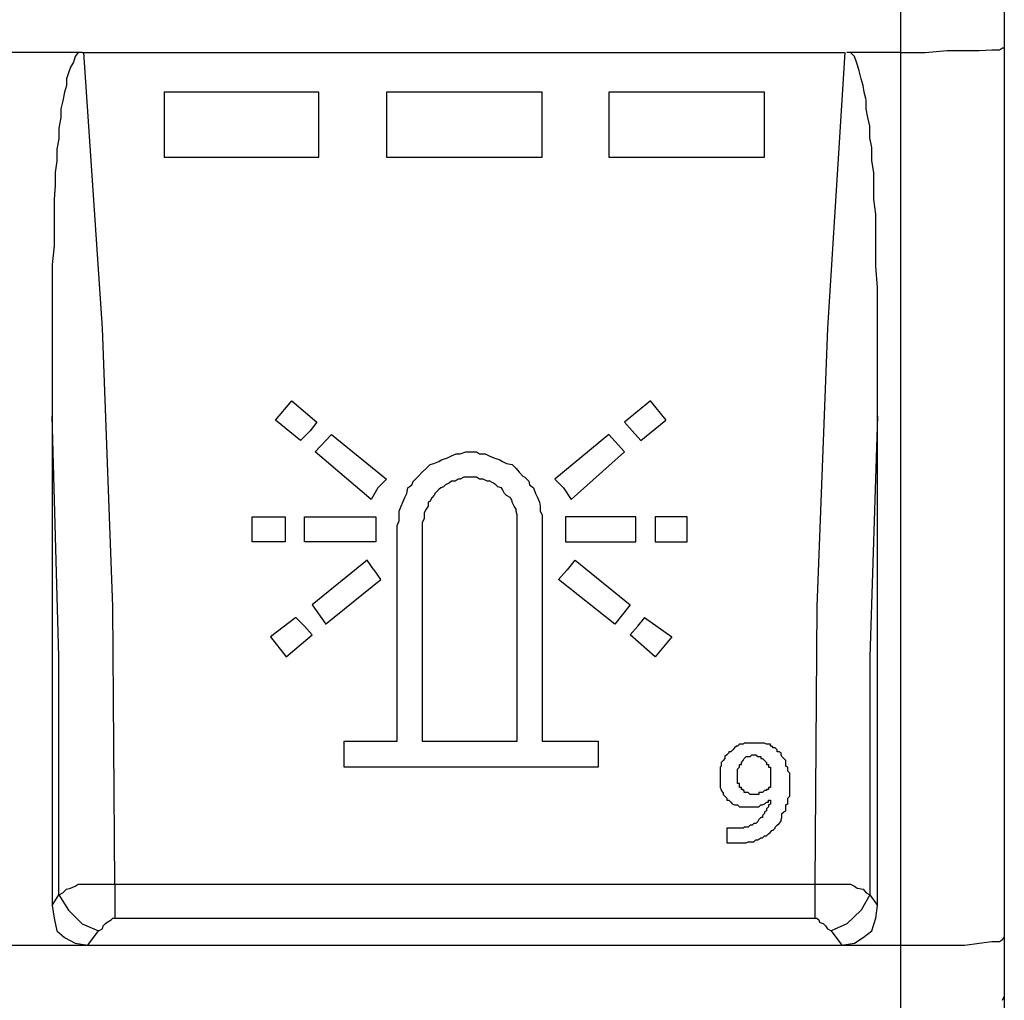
# Model space of a CAD drawing. Extents: x 0 to 283, y 0 to 196.
# Tile 12 of 35: x 85 to 99, y 94 to 108. Entities that reach past the tile are written whole.
import ezdxf

# ---------------------------------------------------------------- set-up
doc = ezdxf.new("R2010")
doc.units = 0
doc.layers.add('LAYER_1', color=7, linetype='CONTINUOUS')

msp = doc.modelspace()

# ---------------------------------------------------------------- linework, layer by layer
at = {"layer": 'LAYER_1', "color": 7}
for points in [[(99.178, 121.555), (99.178, 80.431)], [(97.734, 80.836), (97.734, 120.732)], [(86.302, 107.087), (84.548, 107.087)], [(86.248, 107.087), (86.208, 107.033)], [(86.302, 107.087), (86.248, 107.087)], [(86.302, 107.087), (96.951, 107.087)], [(86.586, 103.24), (86.329, 107.087)], [(96.951, 107.087), (96.708, 103.24)], [(97.032, 107.087), (96.978, 107.087)], [(97.734, 107.087), (96.979, 107.087)], [(97.086, 107.033), (97.032, 107.087)], [(97.734, 107.087), (98.072, 107.087)], [(98.072, 107.087), (98.382, 107.114)], [(98.382, 107.114), (98.625, 107.114)], [(98.625, 107.114), (98.827, 107.114)], [(98.827, 107.114), (99.003, 107.127)], [(99.003, 107.127), (99.111, 107.127)], [(99.111, 107.127), (99.151, 107.154)], [(99.151, 107.154), (99.178, 107.154)], [(86.181, 106.952), (86.141, 106.885)], [(86.208, 107.033), (86.181, 106.952)], [(97.113, 106.952), (97.086, 107.033)], [(97.127, 106.911), (97.113, 106.951)], [(86.141, 106.884), (86.114, 106.804)], [(97.154, 106.83), (97.127, 106.912)], [(97.181, 106.722), (97.154, 106.83)], [(86.114, 106.804), (86.087, 106.722)], [(86.087, 106.722), (86.087, 106.628)], [(97.208, 106.628), (97.181, 106.722)], [(86.087, 106.628), (86.059, 106.534)], [(97.221, 106.533), (97.208, 106.627)], [(86.032, 106.412), (86.006, 106.303)], [(86.059, 106.533), (86.033, 106.412)], [(89.609, 106.533), (87.45, 106.533)], [(87.45, 106.533), (87.45, 105.629)], [(89.609, 105.629), (89.609, 106.534)], [(92.727, 106.533), (90.554, 106.533)], [(90.554, 106.533), (90.554, 105.629)], [(92.727, 105.629), (92.727, 106.534)], [(95.831, 106.533), (93.658, 106.533)], [(93.658, 106.533), (93.658, 105.629)], [(95.831, 105.629), (95.831, 106.534)], [(97.248, 106.426), (97.222, 106.534)], [(97.248, 106.304), (97.248, 106.425)], [(86.006, 106.304), (86.006, 106.183)], [(97.275, 106.183), (97.248, 106.303)], [(86.006, 106.183), (85.979, 106.034)], [(97.302, 106.061), (97.275, 106.182)], [(85.979, 106.034), (85.979, 105.886)], [(97.302, 105.899), (97.302, 106.061)], [(85.979, 105.885), (85.952, 105.737)], [(97.329, 105.764), (97.303, 105.899)], [(85.952, 105.737), (85.952, 105.575)], [(97.329, 105.575), (97.329, 105.764)], [(85.952, 105.575), (85.925, 105.413)], [(87.45, 105.629), (89.609, 105.629)], [(90.554, 105.629), (92.727, 105.629)], [(93.658, 105.629), (95.831, 105.629)], [(97.356, 105.413), (97.329, 105.575)], [(85.925, 105.413), (85.925, 105.238)], [(97.356, 105.238), (97.356, 105.413)], [(85.925, 105.238), (85.911, 105.035)], [(97.356, 105.035), (97.356, 105.237)], [(85.911, 105.035), (85.911, 104.833)], [(97.383, 104.832), (97.356, 105.035)], [(85.911, 104.832), (85.911, 104.631)], [(97.383, 104.603), (97.383, 104.832)], [(85.911, 104.63), (85.911, 104.387)], [(97.383, 104.36), (97.383, 104.603)], [(85.911, 104.388), (85.884, 104.131)], [(97.383, 104.104), (97.383, 104.36)], [(85.884, 104.131), (85.884, 103.861)], [(97.41, 103.807), (97.384, 104.104)], [(85.884, 103.861), (85.884, 103.537)], [(97.41, 103.51), (97.41, 103.807)], [(85.884, 103.537), (85.884, 103.213)], [(97.41, 103.186), (97.41, 103.51)], [(86.734, 99.354), (86.586, 103.241)], [(96.708, 103.24), (96.56, 99.354)], [(85.884, 103.213), (85.884, 102.835)], [(97.41, 102.808), (97.41, 103.186)], [(85.884, 102.835), (85.884, 102.43)], [(97.41, 102.431), (97.41, 102.808)], [(85.884, 102.431), (85.884, 102.012)], [(97.41, 102.012), (97.41, 102.43)], [(89.002, 101.958), (89.231, 102.228)], [(89.231, 102.228), (89.582, 101.931)], [(94.238, 102.228), (93.874, 101.931)], [(94.455, 101.958), (94.238, 102.228)], [(85.979, 98.652), (85.884, 102.012)], [(85.884, 102.012), (85.884, 95.183)], [(97.41, 102.012), (97.302, 98.652)], [(97.41, 95.183), (97.41, 102.012)], [(89.353, 101.675), (89.002, 101.958)], [(89.582, 101.931), (89.488, 101.81)], [(93.874, 101.931), (93.982, 101.81)], [(94.104, 101.675), (94.454, 101.958)], [(89.488, 101.81), (89.353, 101.674)], [(89.555, 101.513), (89.784, 101.756)], [(89.784, 101.756), (90.554, 101.134)], [(93.658, 101.756), (92.902, 101.134)], [(93.874, 101.513), (93.658, 101.756)], [(93.982, 101.81), (94.103, 101.674)], [(90.338, 100.851), (89.556, 101.513)], [(91.405, 101.432), (91.458, 101.458)], [(91.458, 101.458), (91.525, 101.486)], [(91.526, 101.486), (91.58, 101.486)], [(91.58, 101.486), (91.661, 101.513)], [(91.661, 101.513), (91.728, 101.513)], [(91.728, 101.513), (91.809, 101.513)], [(91.809, 101.513), (91.849, 101.485)], [(91.85, 101.486), (91.93, 101.486)], [(91.931, 101.486), (91.985, 101.458)], [(91.985, 101.458), (92.052, 101.432)], [(93.132, 100.851), (93.874, 101.513)], [(91.107, 101.283), (91.161, 101.337)], [(91.161, 101.337), (91.215, 101.351)], [(91.215, 101.351), (91.282, 101.378)], [(91.283, 101.378), (91.323, 101.405)], [(91.323, 101.405), (91.405, 101.432)], [(92.052, 101.432), (92.133, 101.405)], [(92.133, 101.405), (92.174, 101.378)], [(92.174, 101.378), (92.227, 101.351)], [(92.227, 101.351), (92.308, 101.337)], [(92.308, 101.337), (92.362, 101.283)], [(90.986, 101.161), (90.999, 101.175)], [(90.999, 101.175), (91.053, 101.229)], [(91.053, 101.229), (91.107, 101.284)], [(92.363, 101.283), (92.403, 101.229)], [(92.403, 101.229), (92.457, 101.175)], [(92.457, 101.175), (92.484, 101.162)], [(90.554, 101.135), (90.433, 101.014)], [(90.851, 101.013), (90.905, 101.054)], [(90.905, 101.054), (90.932, 101.108)], [(90.932, 101.107), (90.986, 101.161)], [(91.377, 101.054), (91.35, 101.027)], [(91.431, 101.081), (91.377, 101.054)], [(91.458, 101.107), (91.431, 101.081)], [(91.512, 101.107), (91.458, 101.107)], [(91.553, 101.135), (91.512, 101.107)], [(91.58, 101.135), (91.553, 101.135)], [(91.633, 101.161), (91.58, 101.135)], [(91.688, 101.161), (91.634, 101.161)], [(91.728, 101.161), (91.688, 101.161)], [(91.782, 101.161), (91.728, 101.161)], [(91.809, 101.161), (91.782, 101.161)], [(91.85, 101.135), (91.809, 101.161)], [(91.904, 101.135), (91.85, 101.135)], [(91.958, 101.107), (91.904, 101.135)], [(91.985, 101.107), (91.958, 101.107)], [(92.038, 101.081), (91.984, 101.108)], [(92.079, 101.054), (92.038, 101.081)], [(92.106, 101.027), (92.079, 101.054)], [(92.484, 101.161), (92.538, 101.107)], [(92.538, 101.107), (92.551, 101.054)], [(92.551, 101.054), (92.605, 101.014)], [(92.902, 101.135), (93.024, 101.014)], [(90.433, 101.013), (90.338, 100.851)], [(90.81, 100.878), (90.838, 100.932)], [(90.838, 100.932), (90.851, 101.013)], [(91.215, 100.905), (91.189, 100.878)], [(91.229, 100.932), (91.216, 100.905)], [(91.283, 100.987), (91.229, 100.932)], [(91.31, 101.013), (91.283, 100.987)], [(91.35, 101.027), (91.31, 101.014)], [(92.16, 101.013), (92.106, 101.027)], [(92.174, 100.987), (92.16, 101.013)], [(92.201, 100.932), (92.174, 100.987)], [(92.227, 100.905), (92.201, 100.932)], [(92.281, 100.878), (92.227, 100.905)], [(92.605, 101.013), (92.632, 100.932)], [(92.632, 100.932), (92.659, 100.878)], [(93.024, 101.013), (93.132, 100.851)], [(90.756, 100.757), (90.783, 100.811)], [(90.783, 100.811), (90.81, 100.878)], [(91.161, 100.824), (91.134, 100.811)], [(91.134, 100.811), (91.134, 100.757)], [(91.188, 100.878), (91.162, 100.824)], [(92.308, 100.824), (92.282, 100.878)], [(92.308, 100.811), (92.308, 100.824)], [(92.336, 100.757), (92.308, 100.811)], [(92.659, 100.878), (92.687, 100.811)], [(92.687, 100.811), (92.7, 100.757)], [(90.729, 100.689), (90.756, 100.757)], [(90.729, 100.635), (90.729, 100.689)], [(90.729, 100.554), (90.729, 100.635)], [(91.08, 100.662), (91.08, 100.635)], [(91.08, 100.635), (91.08, 100.581)], [(91.107, 100.716), (91.081, 100.662)], [(91.134, 100.757), (91.107, 100.716)], [(92.363, 100.716), (92.336, 100.757)], [(92.363, 100.689), (92.363, 100.716)], [(92.376, 100.635), (92.363, 100.689)], [(92.376, 100.581), (92.376, 100.635)], [(92.7, 100.757), (92.7, 100.689)], [(92.7, 100.689), (92.727, 100.635)], [(92.727, 100.635), (92.727, 100.554)], [(88.678, 100.609), (89.137, 100.609)], [(88.678, 100.258), (88.678, 100.609)], [(89.137, 100.609), (89.137, 100.433)], [(89.407, 100.609), (90.405, 100.609)], [(89.407, 100.258), (89.407, 100.609)], [(90.406, 100.609), (90.406, 100.433)], [(90.702, 100.487), (90.729, 100.554)], [(90.702, 97.477), (90.702, 100.486)], [(91.08, 100.581), (91.053, 100.527)], [(91.053, 100.527), (91.053, 100.487)], [(91.053, 100.487), (91.053, 97.477)], [(92.376, 100.527), (92.376, 100.581)], [(92.376, 100.487), (92.376, 100.527)], [(92.376, 97.477), (92.376, 100.486)], [(92.727, 100.554), (92.727, 100.527)], [(92.727, 100.527), (92.727, 100.487)], [(92.727, 100.487), (92.727, 97.477)], [(93.051, 100.609), (93.051, 100.433)], [(94.036, 100.609), (93.051, 100.609)], [(94.036, 100.258), (94.036, 100.609)], [(94.306, 100.609), (94.306, 100.433)], [(94.751, 100.609), (94.306, 100.609)], [(94.751, 100.258), (94.751, 100.609)], [(89.137, 100.433), (89.137, 100.258)], [(90.406, 100.433), (90.406, 100.258)], [(93.051, 100.433), (93.051, 100.258)], [(94.306, 100.433), (94.306, 100.258)], [(89.137, 100.258), (88.677, 100.258)], [(90.406, 100.258), (89.407, 100.258)], [(93.051, 100.258), (94.036, 100.258)], [(94.306, 100.258), (94.751, 100.258)], [(90.284, 100.001), (89.515, 99.38)], [(90.378, 99.866), (90.284, 100.001)], [(93.078, 99.866), (93.186, 100.001)], [(93.186, 100.001), (93.955, 99.38)], [(90.473, 99.731), (90.379, 99.866)], [(92.956, 99.731), (93.077, 99.866)], [(89.703, 99.11), (90.473, 99.731)], [(93.739, 99.11), (92.956, 99.731)], [(86.761, 95.48), (86.734, 99.353)], [(89.514, 99.38), (89.704, 99.11)], [(93.955, 99.38), (93.739, 99.11)], [(96.56, 99.354), (96.533, 95.48)], [(89.285, 99.204), (88.934, 98.935)], [(89.407, 99.084), (89.285, 99.204)], [(94.063, 99.084), (94.158, 99.204)], [(94.157, 99.204), (94.536, 98.935)], [(89.514, 98.962), (89.407, 99.083)], [(93.955, 98.962), (94.063, 99.083)], [(88.934, 98.935), (89.15, 98.652)], [(89.15, 98.652), (89.515, 98.961)], [(94.306, 98.652), (93.955, 98.961)], [(94.535, 98.935), (94.306, 98.652)], [(85.979, 95.331), (85.979, 98.651)], [(97.302, 98.652), (97.302, 95.332)], [(89.96, 97.477), (90.702, 97.477)], [(89.96, 97.112), (89.96, 97.477)], [(91.053, 97.477), (92.376, 97.477)], [(92.727, 97.477), (93.51, 97.477)], [(93.51, 97.477), (93.51, 97.112)], [(95.332, 97.329), (95.332, 97.315)], [(95.359, 97.329), (95.332, 97.329)], [(95.386, 97.356), (95.359, 97.329)], [(95.413, 97.383), (95.386, 97.356)], [(95.44, 97.409), (95.413, 97.383)], [(95.413, 97.383), (95.413, 97.383)], [(95.453, 97.409), (95.44, 97.409)], [(95.48, 97.436), (95.454, 97.409)], [(95.507, 97.436), (95.48, 97.436)], [(95.534, 97.436), (95.507, 97.436)], [(95.548, 97.45), (95.534, 97.437)], [(95.575, 97.45), (95.548, 97.45)], [(95.602, 97.45), (95.575, 97.45)], [(95.629, 97.45), (95.602, 97.45)], [(95.656, 97.45), (95.629, 97.45)], [(95.683, 97.45), (95.656, 97.45)], [(95.737, 97.45), (95.683, 97.45)], [(95.75, 97.45), (95.737, 97.45)], [(95.777, 97.45), (95.75, 97.45)], [(95.804, 97.45), (95.777, 97.45)], [(95.831, 97.45), (95.804, 97.45)], [(95.831, 97.45), (95.831, 97.45)], [(95.858, 97.436), (95.831, 97.45)], [(95.885, 97.436), (95.858, 97.436)], [(95.912, 97.436), (95.885, 97.436)], [(95.912, 97.409), (95.912, 97.436)], [(95.939, 97.409), (95.912, 97.409)], [(95.953, 97.383), (95.939, 97.409)], [(95.98, 97.383), (95.953, 97.383)], [(96.006, 97.356), (95.98, 97.383)], [(96.006, 97.329), (96.006, 97.356)], [(96.034, 97.329), (96.006, 97.329)], [(96.061, 97.315), (96.034, 97.328)], [(95.251, 97.207), (95.224, 97.18)], [(95.278, 97.234), (95.251, 97.207)], [(95.251, 97.207), (95.251, 97.207)], [(95.305, 97.288), (95.278, 97.261)], [(95.278, 97.261), (95.278, 97.234)], [(95.332, 97.315), (95.305, 97.288)], [(95.507, 97.18), (95.534, 97.207)], [(95.534, 97.207), (95.548, 97.235)], [(95.534, 97.207), (95.534, 97.207)], [(95.548, 97.234), (95.574, 97.261)], [(95.548, 97.234), (95.548, 97.234)], [(95.575, 97.261), (95.601, 97.261)], [(95.575, 97.261), (95.575, 97.261)], [(95.602, 97.261), (95.628, 97.261)], [(95.602, 97.261), (95.602, 97.261)], [(95.629, 97.261), (95.655, 97.288)], [(95.629, 97.261), (95.629, 97.261)], [(95.656, 97.288), (95.682, 97.288)], [(95.656, 97.288), (95.656, 97.288)], [(95.683, 97.288), (95.71, 97.288)], [(95.683, 97.288), (95.683, 97.288)], [(95.683, 97.288), (95.683, 97.288)], [(95.71, 97.288), (95.736, 97.261)], [(95.71, 97.288), (95.71, 97.288)], [(95.737, 97.261), (95.75, 97.261)], [(95.737, 97.261), (95.737, 97.261)], [(95.75, 97.261), (95.777, 97.261)], [(95.75, 97.261), (95.75, 97.261)], [(95.777, 97.261), (95.777, 97.234)], [(95.777, 97.261), (95.777, 97.261)], [(95.777, 97.234), (95.804, 97.234)], [(95.804, 97.234), (95.831, 97.207)], [(95.804, 97.234), (95.804, 97.234)], [(95.831, 97.207), (95.858, 97.18)], [(95.831, 97.207), (95.831, 97.207)], [(96.061, 97.288), (96.061, 97.315)], [(96.074, 97.261), (96.061, 97.288)], [(96.101, 97.234), (96.074, 97.261)], [(96.128, 97.207), (96.101, 97.235)], [(96.101, 97.234), (96.101, 97.234)], [(96.128, 97.18), (96.128, 97.207)], [(93.51, 97.112), (89.96, 97.112)], [(95.224, 97.126), (95.21, 97.113)], [(95.21, 97.112), (95.21, 97.086)], [(95.21, 97.086), (95.21, 97.058)], [(95.21, 97.058), (95.21, 97.032)], [(95.224, 97.18), (95.224, 97.153)], [(95.224, 97.153), (95.224, 97.126)], [(95.453, 97.086), (95.48, 97.112)], [(95.453, 97.086), (95.453, 97.086)], [(95.453, 97.058), (95.453, 97.086)], [(95.453, 97.058), (95.453, 97.058)], [(95.453, 97.032), (95.453, 97.058)], [(95.48, 97.153), (95.507, 97.153)], [(95.48, 97.126), (95.48, 97.153)], [(95.48, 97.126), (95.48, 97.126)], [(95.48, 97.112), (95.48, 97.126)], [(95.48, 97.112), (95.48, 97.112)], [(95.507, 97.18), (95.507, 97.18)], [(95.507, 97.153), (95.507, 97.18)], [(95.858, 97.18), (95.858, 97.153)], [(95.858, 97.18), (95.858, 97.18)], [(95.858, 97.153), (95.885, 97.153)], [(95.858, 97.153), (95.858, 97.153)], [(95.885, 97.153), (95.885, 97.126)], [(95.885, 97.126), (95.885, 97.113)], [(95.885, 97.126), (95.885, 97.126)], [(95.885, 97.112), (95.912, 97.112)], [(95.912, 97.112), (95.912, 97.086)], [(95.912, 97.086), (95.912, 97.058)], [(95.912, 97.058), (95.912, 97.032)], [(95.912, 97.058), (95.912, 97.058)], [(96.128, 97.126), (96.128, 97.18)], [(96.155, 97.112), (96.128, 97.126)], [(96.155, 97.086), (96.155, 97.112)], [(96.155, 97.058), (96.155, 97.086)], [(96.182, 97.032), (96.155, 97.058)], [(95.21, 97.032), (95.21, 97.005)], [(95.21, 97.005), (95.21, 96.978)], [(95.21, 96.978), (95.21, 96.951)], [(95.21, 96.951), (95.21, 96.923)], [(95.21, 96.923), (95.21, 96.883)], [(95.453, 97.032), (95.453, 97.032)], [(95.453, 97.005), (95.453, 97.032)], [(95.453, 96.978), (95.453, 97.005)], [(95.453, 96.978), (95.453, 96.978)], [(95.453, 96.951), (95.453, 96.978)], [(95.453, 96.923), (95.453, 96.951)], [(95.453, 96.91), (95.453, 96.924)], [(95.453, 96.923), (95.453, 96.923)], [(95.912, 97.032), (95.912, 97.005)], [(95.912, 97.005), (95.912, 96.978)], [(95.912, 97.005), (95.912, 97.005)], [(95.912, 96.978), (95.912, 96.951)], [(95.912, 96.951), (95.912, 96.923)], [(95.912, 96.923), (95.912, 96.91)], [(95.912, 96.923), (95.912, 96.923)], [(96.182, 96.978), (96.182, 97.032)], [(96.182, 96.951), (96.182, 96.978)], [(96.182, 96.923), (96.182, 96.951)], [(96.182, 96.884), (96.182, 96.924)], [(95.21, 96.884), (95.21, 96.856)], [(95.21, 96.856), (95.21, 96.829)], [(95.21, 96.856), (95.21, 96.856)], [(95.21, 96.829), (95.224, 96.802)], [(95.224, 96.802), (95.224, 96.789)], [(95.224, 96.789), (95.25, 96.762)], [(95.453, 96.91), (95.453, 96.91)], [(95.453, 96.884), (95.453, 96.91)], [(95.48, 96.884), (95.454, 96.884)], [(95.48, 96.856), (95.48, 96.884)], [(95.48, 96.856), (95.48, 96.856)], [(95.48, 96.829), (95.48, 96.856)], [(95.507, 96.829), (95.48, 96.829)], [(95.507, 96.802), (95.507, 96.829)], [(95.507, 96.802), (95.507, 96.802)], [(95.534, 96.802), (95.507, 96.802)], [(95.534, 96.789), (95.534, 96.802)], [(95.534, 96.789), (95.534, 96.789)], [(95.548, 96.789), (95.534, 96.789)], [(95.548, 96.762), (95.548, 96.789)], [(95.831, 96.789), (95.804, 96.762)], [(95.831, 96.789), (95.831, 96.789)], [(95.858, 96.789), (95.831, 96.789)], [(95.858, 96.802), (95.858, 96.789)], [(95.858, 96.802), (95.858, 96.802)], [(95.885, 96.802), (95.858, 96.802)], [(95.885, 96.829), (95.885, 96.802)], [(95.885, 96.829), (95.885, 96.829)], [(95.912, 96.829), (95.885, 96.829)], [(95.912, 96.91), (95.912, 96.884)], [(95.912, 96.91), (95.912, 96.91)], [(95.912, 96.884), (95.912, 96.856)], [(95.912, 96.884), (95.912, 96.884)], [(95.912, 96.856), (95.912, 96.829)], [(95.912, 96.856), (95.912, 96.856)], [(96.182, 96.884), (96.182, 96.884)], [(96.182, 96.829), (96.182, 96.884)], [(96.182, 96.802), (96.182, 96.829)], [(96.182, 96.762), (96.182, 96.802)], [(95.251, 96.762), (95.251, 96.734)], [(95.251, 96.734), (95.278, 96.708)], [(95.278, 96.708), (95.305, 96.681)], [(95.278, 96.708), (95.278, 96.708)], [(95.305, 96.681), (95.305, 96.654)], [(95.305, 96.654), (95.331, 96.654)], [(95.332, 96.654), (95.358, 96.627)], [(95.575, 96.762), (95.548, 96.762)], [(95.575, 96.762), (95.575, 96.762)], [(95.602, 96.762), (95.575, 96.762)], [(95.602, 96.762), (95.602, 96.762)], [(95.629, 96.734), (95.602, 96.762)], [(95.629, 96.734), (95.629, 96.734)], [(95.656, 96.734), (95.629, 96.734)], [(95.656, 96.734), (95.656, 96.734)], [(95.683, 96.734), (95.656, 96.734)], [(95.71, 96.734), (95.682, 96.734)], [(95.683, 96.734), (95.683, 96.734)], [(95.737, 96.734), (95.71, 96.734)], [(95.737, 96.734), (95.737, 96.734)], [(95.75, 96.734), (95.737, 96.734)], [(95.75, 96.762), (95.75, 96.734)], [(95.777, 96.762), (95.75, 96.762)], [(95.777, 96.762), (95.777, 96.762)], [(95.804, 96.762), (95.777, 96.762)], [(95.804, 96.762), (95.804, 96.762)], [(95.885, 96.654), (95.912, 96.654)], [(95.885, 96.627), (95.885, 96.654)], [(95.912, 96.654), (95.912, 96.627)], [(95.912, 96.654), (95.912, 96.654)], [(96.155, 96.681), (96.182, 96.708)], [(96.155, 96.627), (96.155, 96.681)], [(96.182, 96.708), (96.182, 96.762)], [(95.359, 96.627), (95.385, 96.599)], [(95.386, 96.599), (95.412, 96.587)], [(95.386, 96.599), (95.386, 96.599)], [(95.413, 96.587), (95.439, 96.587)], [(95.44, 96.587), (95.453, 96.587)], [(95.453, 96.587), (95.48, 96.56)], [(95.48, 96.56), (95.507, 96.56)], [(95.507, 96.56), (95.534, 96.56)], [(95.534, 96.56), (95.548, 96.56)], [(95.548, 96.56), (95.574, 96.56)], [(95.548, 96.56), (95.548, 96.56)], [(95.575, 96.56), (95.601, 96.56)], [(95.602, 96.56), (95.628, 96.56)], [(95.629, 96.56), (95.655, 96.56)], [(95.656, 96.56), (95.682, 96.56)], [(95.683, 96.56), (95.71, 96.56)], [(95.71, 96.56), (95.736, 96.56)], [(95.737, 96.56), (95.75, 96.56)], [(95.75, 96.56), (95.777, 96.587)], [(95.777, 96.587), (95.804, 96.587)], [(95.804, 96.587), (95.831, 96.6)], [(95.831, 96.599), (95.858, 96.627)], [(95.831, 96.599), (95.831, 96.599)], [(95.858, 96.505), (95.831, 96.492)], [(95.858, 96.627), (95.885, 96.627)], [(95.885, 96.56), (95.858, 96.532)], [(95.858, 96.532), (95.858, 96.505)], [(95.912, 96.599), (95.885, 96.587)], [(95.885, 96.587), (95.885, 96.56)], [(95.912, 96.627), (95.912, 96.599)], [(96.101, 96.492), (96.128, 96.505)], [(96.128, 96.587), (96.155, 96.6)], [(96.128, 96.532), (96.128, 96.587)], [(96.128, 96.505), (96.128, 96.532)], [(96.155, 96.599), (96.155, 96.627)], [(95.75, 96.384), (95.737, 96.357)], [(95.777, 96.411), (95.75, 96.384)], [(95.804, 96.411), (95.777, 96.411)], [(95.831, 96.465), (95.804, 96.438)], [(95.804, 96.438), (95.804, 96.411)], [(95.831, 96.492), (95.831, 96.465)], [(96.061, 96.384), (96.074, 96.411)], [(96.061, 96.357), (96.061, 96.384)], [(96.074, 96.465), (96.101, 96.492)], [(96.074, 96.411), (96.074, 96.465)], [(95.305, 96.262), (95.305, 96.06)], [(95.332, 96.262), (95.305, 96.262)], [(95.359, 96.262), (95.332, 96.262)], [(95.413, 96.262), (95.359, 96.262)], [(95.44, 96.262), (95.413, 96.262)], [(95.453, 96.262), (95.44, 96.262)], [(95.48, 96.262), (95.454, 96.262)], [(95.507, 96.262), (95.48, 96.262)], [(95.534, 96.262), (95.507, 96.262)], [(95.548, 96.276), (95.534, 96.262)], [(95.575, 96.276), (95.548, 96.276)], [(95.602, 96.276), (95.575, 96.276)], [(95.629, 96.303), (95.602, 96.276)], [(95.656, 96.303), (95.629, 96.303)], [(95.683, 96.33), (95.656, 96.303)], [(95.71, 96.33), (95.682, 96.33)], [(95.737, 96.357), (95.71, 96.33)], [(95.737, 96.357), (95.737, 96.357)], [(95.912, 96.208), (95.939, 96.236)], [(95.939, 96.235), (95.953, 96.235)], [(95.939, 96.235), (95.939, 96.235)], [(95.953, 96.235), (95.979, 96.262)], [(95.98, 96.276), (96.006, 96.303)], [(95.98, 96.262), (95.98, 96.275)], [(96.006, 96.303), (96.034, 96.33)], [(96.034, 96.33), (96.06, 96.357)], [(95.683, 96.073), (95.71, 96.1)], [(95.71, 96.1), (95.736, 96.1)], [(95.737, 96.1), (95.777, 96.128)], [(95.777, 96.128), (95.804, 96.128)], [(95.804, 96.128), (95.831, 96.154)], [(95.831, 96.154), (95.858, 96.154)], [(95.858, 96.154), (95.885, 96.182)], [(95.885, 96.182), (95.912, 96.208)], [(95.305, 96.06), (95.331, 96.06)], [(95.332, 96.06), (95.358, 96.06)], [(95.359, 96.06), (95.413, 96.06)], [(95.413, 96.06), (95.439, 96.06)], [(95.44, 96.06), (95.507, 96.06)], [(95.507, 96.06), (95.548, 96.06)], [(95.548, 96.06), (95.574, 96.06)], [(95.575, 96.06), (95.601, 96.073)], [(95.602, 96.073), (95.656, 96.073)], [(95.656, 96.073), (95.682, 96.073)], [(86.032, 95.358), (86.086, 95.412)], [(86.087, 95.412), (86.141, 95.425)], [(86.141, 95.426), (86.208, 95.453)], [(86.208, 95.453), (86.248, 95.48)], [(86.248, 95.48), (86.329, 95.48)], [(86.329, 95.48), (86.437, 95.48)], [(86.437, 95.48), (86.532, 95.48)], [(86.532, 95.48), (86.653, 95.48)], [(86.653, 95.48), (86.761, 95.48)], [(86.761, 95.48), (96.532, 95.48)], [(86.761, 95.48), (86.761, 95.304)], [(96.533, 95.48), (96.627, 95.48)], [(96.533, 95.48), (96.533, 95.007)], [(96.628, 95.48), (96.762, 95.48)], [(96.762, 95.48), (96.857, 95.48)], [(96.857, 95.48), (96.951, 95.48)], [(96.951, 95.48), (97.032, 95.48)], [(97.032, 95.48), (97.086, 95.453)], [(97.086, 95.453), (97.126, 95.426)], [(97.127, 95.426), (97.207, 95.412)], [(97.208, 95.412), (97.248, 95.358)], [(85.884, 95.183), (85.979, 95.331)], [(85.979, 95.331), (86.032, 95.358)], [(85.979, 95.331), (86.114, 95.116)], [(86.761, 95.304), (86.761, 95.007)], [(97.302, 95.331), (97.181, 95.116)], [(97.248, 95.358), (97.302, 95.331)], [(97.302, 95.331), (97.41, 95.183)], [(85.884, 95.183), (85.911, 95.007)], [(97.383, 95.007), (97.41, 95.182)], [(85.911, 95.007), (85.952, 94.832)], [(86.114, 95.116), (86.302, 94.926)], [(86.708, 94.981), (86.734, 95.007)], [(86.734, 95.007), (86.762, 95.007)], [(86.734, 95.007), (86.734, 95.007)], [(86.761, 95.007), (86.761, 95.007)], [(86.761, 95.007), (96.532, 95.007)], [(96.533, 95.007), (96.56, 95.007)], [(96.533, 95.007), (96.533, 95.007)], [(96.56, 95.007), (96.587, 94.981)], [(97.181, 95.116), (96.978, 94.926)], [(97.329, 94.831), (97.383, 95.007)], [(86.302, 94.926), (86.532, 94.832)], [(86.532, 94.831), (86.586, 94.859)], [(86.586, 94.859), (86.599, 94.899)], [(86.599, 94.899), (86.626, 94.926)], [(86.626, 94.926), (86.653, 94.953)], [(86.653, 94.953), (86.707, 94.981)], [(96.587, 94.981), (96.6, 94.953)], [(96.6, 94.953), (96.654, 94.926)], [(96.654, 94.926), (96.681, 94.899)], [(96.681, 94.899), (96.708, 94.859)], [(96.708, 94.859), (96.762, 94.831)], [(96.978, 94.926), (96.763, 94.832)], [(85.952, 94.831), (86.059, 94.737)], [(86.059, 94.737), (86.208, 94.657)], [(86.383, 94.629), (86.532, 94.831)], [(96.762, 94.831), (96.911, 94.63)], [(97.086, 94.657), (97.208, 94.737)], [(97.208, 94.737), (97.329, 94.831)], [(99.151, 94.71), (99.178, 94.736)], [(84.48, 94.629), (86.384, 94.629)], [(86.208, 94.657), (86.383, 94.629)], [(86.383, 94.629), (96.911, 94.629)], [(96.911, 94.629), (97.087, 94.657)], [(96.911, 94.629), (97.734, 94.629)], [(97.734, 94.629), (98.072, 94.629)], [(98.072, 94.629), (98.382, 94.629)], [(98.382, 94.629), (98.625, 94.629)], [(98.625, 94.629), (98.827, 94.657)], [(98.827, 94.657), (99.003, 94.683)], [(99.003, 94.683), (99.111, 94.683)], [(99.111, 94.683), (99.151, 94.71)], [(99.151, 93.86), (99.178, 93.914)]]:
    msp.add_lwpolyline(points, dxfattribs=at)

doc.saveas('drawing.dxf')
